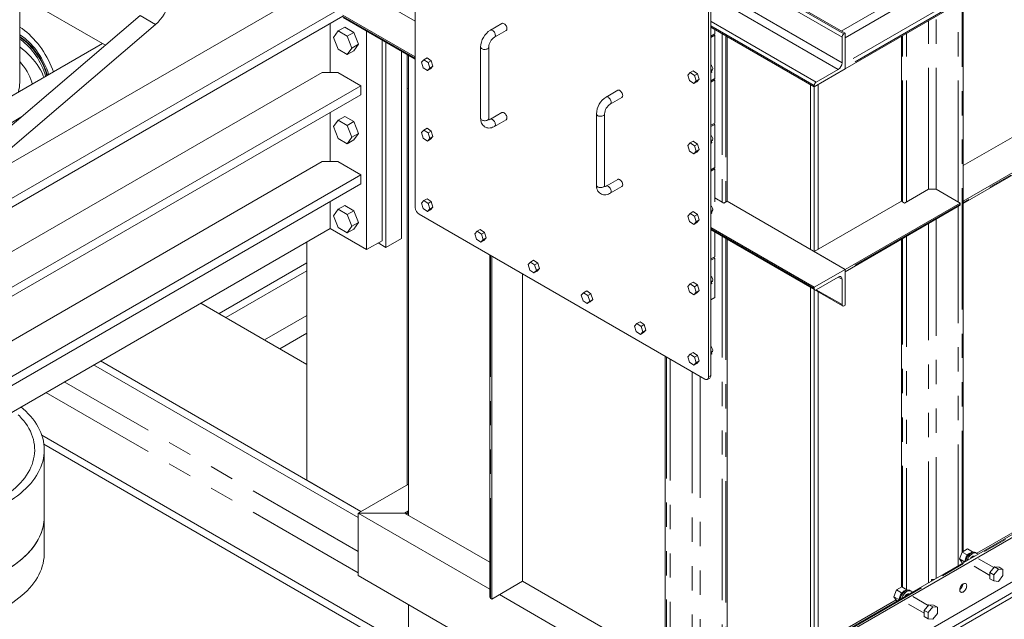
# Model space of a CAD drawing. Header units: millimetres. Extents: x 525 to 29324, y 175 to 20618.
# Tile 93 of 256: x 7189 to 8994, y 10973 to 12072. Entities that reach past the tile are written whole.
import ezdxf

# ---------------------------------------------------------------- set-up
doc = ezdxf.new("R2010")
doc.units = ezdxf.units.MM
doc.linetypes.add('SLD-Centrada-doble', pattern=[12.7, 6.35, -1.27, 1.27, -1.27, 1.27, -1.27])
doc.linetypes.add('SLD-Continua', pattern=[0])

msp = doc.modelspace()

# ---------------------------------------------------------------- linework, layer by layer
at = {"color": 7, "linetype": 'SLD-Continua', "lineweight": 18, "ltscale": 35}
for p, q in [((7189.4, 11956.6), (7189.4, 13686.4)), ((7914.3, 11727.4), (7914.3, 12413.3)), ((8918.4, 11097.5), (8918.4, 12214.9)), ((8702.1, 12046.7), (8485.7, 12171.6)), ((7026.2, 11724), (7743.9, 12138.3)), ((7814.6, 12113.8), (7068.6, 11683.1)), ((7340.9, 12028.1), (7189.4, 12115.5)), ((7914.3, 12068.7), (7838, 12112.8)), ((8456, 11426.9), (8456, 12113.7)), ((8451.7, 12103.1), (8451.7, 11417.2)), ((8456, 12105.5), (8456, 11419.6)), ((8912.8, 12103.1), (8702.1, 11981.4)), ((7410.1, 12079.1), (6983.8, 11715.8)), ((7781.4, 12078.3), (7068.6, 11666.8)), ((7914.3, 12003.4), (7781.4, 12080.1)), ((7782.4, 12075.4), (7914.3, 11999.2)), ((7438.4, 12062.8), (7071.5, 11750.1)), ((7758.1, 11975), (7758.1, 12064.8)), ((7785.1, 12057.8), (7773, 12050.9)), ((7801.8, 12048.1), (7785.1, 12057.8)), ((8073.2, 12064.6), (8052, 12052.4)), ((8645.5, 11948.8), (8456, 12058.1)), ((8463.1, 12054.1), (8463.1, 12045.5)), ((7773, 12050.9), (7764.7, 12039)), ((7764.7, 12039), (7773, 12017.4)), ((7789.8, 12041.2), (7773, 12050.9)), ((7801.8, 12048.1), (7789.8, 12041.2)), ((7798.1, 12019.6), (7789.8, 12041.2)), ((7810.2, 12026.6), (7801.8, 12048.1)), ((7825.2, 11650.4), (7825.2, 12050.7)), ((7833.4, 12046), (7914.3, 11999.2)), ((8059.5, 12039.4), (8080.7, 12051.6)), ((8456, 12041.4), (8463.1, 12045.5)), ((8463.1, 12043), (8456, 12039)), ((8463.1, 12043), (8460.9, 12044.3)), ((8463.1, 12043), (8463.1, 11963.8)), ((8485.7, 12041), (8485.7, 11738.9)), ((8696.4, 11992.8), (8696.4, 12039.4)), ((8699.9, 12045.5), (8702.1, 12046.7)), ((8702.1, 12046.7), (8702.1, 11981.4)), ((8805.3, 11738.9), (8805.3, 12041)), ((7340.9, 12028.1), (7015.6, 11840.3)), ((7340.9, 12028.1), (7346.4, 12024.9)), ((7773, 12017.4), (7789.8, 12007.7)), ((7789.8, 12007.7), (7798.1, 12019.6)), ((7810.2, 12026.6), (7798.1, 12019.6)), ((7801.8, 12014.7), (7810.2, 12026.6)), ((7853.5, 11666.7), (7853.5, 12034.3)), ((7860.6, 11654.5), (7860.6, 12030.3)), ((7860.6, 11654.5), (7860.6, 12030.3)), ((7860.6, 11654.5), (7860.6, 12030.3)), ((7860.6, 11654.5), (7860.6, 12030.3)), ((7860.6, 11654.5), (7860.6, 12030.3)), ((7860.6, 11654.5), (7860.6, 12030.3)), ((7860.6, 11654.5), (7860.6, 12030.3)), ((7860.6, 11654.5), (7860.6, 12030.3)), ((7860.6, 11654.5), (7860.6, 12030.3)), ((8034.1, 12021.4), (8034.1, 11890.7)), ((8049.1, 11890.7), (8049.1, 12021.4)), ((7801.8, 12014.7), (7789.8, 12007.7)), ((7888.9, 11670.8), (7888.9, 12013.9)), ((7888.9, 11670.8), (7888.9, 12013.9)), ((7888.9, 11670.8), (7888.9, 12013.9)), ((7888.9, 11670.8), (7888.9, 12013.9)), ((7888.9, 11670.8), (7888.9, 12013.9)), ((7888.9, 11670.8), (7888.9, 12013.9)), ((7888.9, 11670.8), (7888.9, 12013.9)), ((7888.9, 11670.8), (7888.9, 12013.9)), ((7888.9, 11670.8), (7888.9, 12013.9)), ((7899.5, 11219.5), (7899.5, 12007.8)), ((7899.5, 11219.5), (7899.5, 12007.8)), ((7899.5, 11219.5), (7899.5, 12007.8)), ((7899.5, 11219.5), (7899.5, 12007.8)), ((7899.5, 11219.5), (7899.5, 12007.8)), ((7899.5, 11219.5), (7899.5, 12007.8)), ((7899.5, 11219.5), (7899.5, 12007.8)), ((7899.5, 11219.5), (7899.5, 12007.8)), ((7899.5, 11219.5), (7899.5, 12007.8)), ((7899.5, 11946.4), (7899.5, 12007.8)), ((7899.5, 11946.4), (7899.5, 12007.8)), ((7899.5, 11946.4), (7899.5, 12007.8)), ((7899.5, 11946.4), (7899.5, 12007.8)), ((7899.5, 11946.4), (7899.5, 12007.8)), ((7899.5, 11946.4), (7899.5, 12007.8)), ((7899.5, 11946.4), (7899.5, 12007.8)), ((7899.5, 11946.4), (7899.5, 12007.8)), ((7901.6, 11163.6), (7901.6, 12006.6)), ((7935.9, 12001.6), (7930.2, 11998.3)), ((7943.6, 11996.3), (7935.9, 12001.6)), ((7930.2, 11998.3), (7925.7, 11993.6)), ((7925.7, 11993.6), (7929, 11983.6)), ((7929, 11983.6), (7936.7, 11978.3)), ((7937.9, 11993), (7930.2, 11998.3)), ((7936.7, 11978.3), (7941.2, 11983)), ((7942.3, 11981.5), (7936.7, 11978.3)), ((7943.6, 11996.3), (7937.9, 11993)), ((7941.2, 11983), (7937.9, 11993)), ((7946.8, 11986.3), (7941.2, 11983)), ((7942.3, 11981.5), (7946.8, 11986.3)), ((7946.8, 11986.3), (7943.6, 11996.3)), ((8456, 11982.6), (8458, 11975.6)), ((8702.1, 11981.4), (8645.5, 11948.8)), ((8702.1, 11981.4), (8702.1, 11983.9)), ((7079.3, 11591.3), (7743.9, 11975)), ((7743.9, 11975), (7772.2, 11975)), ((7772.2, 11975), (7814.6, 11950.5)), ((8418.1, 11974.7), (8413.6, 11969.9)), ((8413.6, 11969.9), (8416.9, 11959.9)), ((8423.8, 11977.9), (8418.1, 11974.7)), ((8425.8, 11969.4), (8418.1, 11974.7)), ((8431.5, 11972.6), (8423.8, 11977.9)), ((8431.5, 11972.6), (8425.8, 11969.4)), ((8429.1, 11959.4), (8425.8, 11969.4)), ((8434.7, 11962.6), (8431.5, 11972.6)), ((8458, 11975.6), (8456, 11974.5)), ((8458, 11975.6), (8456, 11973.9)), ((8456, 11959.8), (8463.1, 11963.8)), ((8457.2, 11978.4), (8458.3, 11979.1)), ((8649, 11957.3), (8689.3, 11980.6)), ((7814.6, 11950.5), (7079.3, 11526)), ((7814.6, 11934.2), (7814.6, 11950.5)), ((7899.5, 11946.4), (7901.6, 11945.2)), ((7899.5, 11946.4), (7901.6, 11945.2)), ((7899.5, 11946.4), (7901.6, 11945.2)), ((7899.5, 11946.4), (7901.6, 11945.2)), ((7899.5, 11946.4), (7901.6, 11945.2)), ((7899.5, 11946.4), (7901.6, 11945.2)), ((7899.5, 11946.4), (7901.6, 11945.2)), ((7899.5, 11946.4), (7901.6, 11945.2)), ((8416.9, 11959.9), (8424.6, 11954.7)), ((8424.6, 11954.7), (8429.1, 11959.4)), ((8430.2, 11957.9), (8424.6, 11954.7)), ((8434.7, 11962.6), (8429.1, 11959.4)), ((8430.2, 11957.9), (8434.7, 11962.6)), ((8463.1, 11961.4), (8456, 11957.3)), ((8463.1, 11961.4), (8460.9, 11962.6)), ((8463.1, 11961.4), (8463.1, 11882.2)), ((8638.4, 11952.8), (8638.4, 11650.7)), ((8645.5, 11948.8), (8645.5, 11951.2)), ((8645.5, 11646.6), (8645.5, 11948.8)), ((8645.5, 11948.8), (8645.5, 11646.6)), ((8652.6, 11650.7), (8652.6, 11952.8)), ((9180.1, 11955.2), (8918.4, 11804.2)), ((7814.6, 11934.2), (7079.3, 11509.6)), ((8285.4, 11942.2), (8264.1, 11929.9)), ((8271.6, 11916.9), (8292.9, 11929.2)), ((9236.6, 11922.6), (8918.4, 11738.9)), ((8918.4, 11734.7), (9235.6, 11917.8)), ((7191.6, 11892.9), (7066.9, 11820.9)), ((7758.1, 11811.7), (7758.1, 11901.5)), ((7785.1, 11894.5), (7773, 11887.5)), ((7801.8, 11884.8), (7785.1, 11894.5)), ((8073.2, 11901.3), (8052, 11889.1)), ((8246.3, 11898.9), (8246.3, 11768.3)), ((8261.3, 11768.3), (8261.3, 11898.9)), ((7773, 11887.5), (7764.7, 11875.6)), ((7764.7, 11875.6), (7773, 11854.1)), ((7789.8, 11877.9), (7773, 11887.5)), ((7801.8, 11884.8), (7789.8, 11877.9)), ((7798.1, 11856.3), (7789.8, 11877.9)), ((7810.2, 11863.3), (7801.8, 11884.8)), ((8059.5, 11876.1), (8080.7, 11888.3)), ((8456, 11878.1), (8463.1, 11882.2)), ((8463.1, 11879.7), (8456, 11875.7)), ((8463.1, 11879.7), (8460.9, 11881)), ((8463.1, 11879.7), (8463.1, 11800.5)), ((8918.4, 11734.7), (9184.7, 11888.4)), ((7789.8, 11844.4), (7798.1, 11856.3)), ((7810.2, 11863.3), (7798.1, 11856.3)), ((7801.8, 11851.3), (7810.2, 11863.3)), ((7930.2, 11869.3), (7925.7, 11864.6)), ((7925.7, 11864.6), (7929, 11854.6)), ((7929, 11854.6), (7936.7, 11849.3)), ((7935.9, 11872.6), (7930.2, 11869.3)), ((7937.9, 11864), (7930.2, 11869.3)), ((7943.6, 11867.3), (7935.9, 11872.6)), ((7943.6, 11867.3), (7937.9, 11864)), ((7941.2, 11854), (7937.9, 11864)), ((7946.8, 11857.3), (7941.2, 11854)), ((7942.3, 11852.5), (7946.8, 11857.3)), ((7946.8, 11857.3), (7943.6, 11867.3)), ((7773, 11854.1), (7789.8, 11844.4)), ((7801.8, 11851.3), (7789.8, 11844.4)), ((7936.7, 11849.3), (7941.2, 11854)), ((7942.3, 11852.5), (7936.7, 11849.3)), ((8418.1, 11845.7), (8413.6, 11840.9)), ((8413.6, 11840.9), (8416.9, 11830.9)), ((8423.8, 11848.9), (8418.1, 11845.7)), ((8425.8, 11840.4), (8418.1, 11845.7)), ((8431.5, 11843.6), (8423.8, 11848.9)), ((8431.5, 11843.6), (8425.8, 11840.4)), ((8429.1, 11830.4), (8425.8, 11840.4)), ((8434.7, 11833.6), (8431.5, 11843.6)), ((8456, 11853.6), (8458, 11846.6)), ((8458, 11846.6), (8456, 11845.4)), ((8458, 11846.6), (8456, 11844.9)), ((8457.2, 11849.4), (8458.3, 11850)), ((8416.9, 11830.9), (8424.6, 11825.6)), ((8424.6, 11825.6), (8429.1, 11830.4)), ((8430.2, 11828.9), (8424.6, 11825.6)), ((8434.7, 11833.6), (8429.1, 11830.4)), ((8430.2, 11828.9), (8434.7, 11833.6)), ((7079.3, 11428), (7743.9, 11811.7)), ((7743.9, 11811.7), (7772.2, 11811.7)), ((7772.2, 11811.7), (7814.6, 11787.2)), ((8456, 11796.5), (8463.1, 11800.5)), ((7814.6, 11787.2), (7079.3, 11362.7)), ((7814.6, 11770.9), (7814.6, 11787.2)), ((8463.1, 11798.1), (8456, 11794)), ((8463.1, 11798.1), (8460.9, 11799.3)), ((8463.1, 11798.1), (8463.1, 11738.1)), ((7814.6, 11770.9), (7079.3, 11346.3)), ((8285.4, 11778.8), (8264.1, 11766.6)), ((8271.6, 11753.6), (8292.9, 11765.9)), ((8811, 11735.6), (8854.8, 11760.9)), ((8868.9, 11760.9), (8854.8, 11760.9)), ((8868.9, 11760.9), (8912.8, 11735.6)), ((7758.1, 11689.2), (7758.1, 11738.2)), ((7785.1, 11731.2), (7773, 11724.2)), ((7801.8, 11721.5), (7785.1, 11731.2)), ((7930.2, 11740.3), (7925.7, 11735.6)), ((7925.7, 11735.6), (7929, 11725.5)), ((7935.9, 11743.5), (7930.2, 11740.3)), ((7937.9, 11735), (7930.2, 11740.3)), ((7943.6, 11738.3), (7935.9, 11743.5)), ((7943.6, 11738.3), (7937.9, 11735)), ((7941.2, 11725), (7937.9, 11735)), ((7946.8, 11728.2), (7941.2, 11725)), ((7942.3, 11723.5), (7946.8, 11728.2)), ((7946.8, 11728.2), (7943.6, 11738.3)), ((8463.1, 11745.4), (8480, 11735.6)), ((8480, 11735.6), (8485.7, 11738.9)), ((8702.1, 11614), (8485.7, 11738.9)), ((8805.3, 11738.9), (8645.5, 11646.6)), ((8912.8, 11735.6), (8702.1, 11614)), ((8702.1, 11609.8), (8911.7, 11730.9)), ((8805.3, 11738.9), (8811, 11735.6)), ((8912.8, 11733.2), (8912.8, 11735.6)), ((8918.4, 11736.4), (8918.4, 11738.9)), ((7773, 11724.2), (7764.7, 11712.3)), ((7764.7, 11712.3), (7773, 11690.8)), ((7789.8, 11714.6), (7773, 11724.2)), ((7801.8, 11721.5), (7789.8, 11714.6)), ((7798.1, 11693), (7789.8, 11714.6)), ((7810.2, 11699.9), (7801.8, 11721.5)), ((8444.7, 11413.1), (7921.4, 11715.2)), ((7929, 11725.5), (7936.7, 11720.3)), ((7936.7, 11720.3), (7941.2, 11725)), ((7942.3, 11723.5), (7936.7, 11720.3)), ((8418.1, 11716.6), (8413.6, 11711.9)), ((8413.6, 11711.9), (8416.9, 11701.9)), ((8423.8, 11719.9), (8418.1, 11716.6)), ((8425.8, 11711.4), (8418.1, 11716.6)), ((8431.5, 11714.6), (8423.8, 11719.9)), ((8431.5, 11714.6), (8425.8, 11711.4)), ((8429.1, 11701.3), (8425.8, 11711.4)), ((8434.7, 11704.6), (8431.5, 11714.6)), ((8456, 11724.5), (8458, 11717.6)), ((8458, 11717.6), (8456, 11716.4)), ((8458, 11717.6), (8456, 11715.9)), ((8457.2, 11720.4), (8458.3, 11721)), ((7789.8, 11681.1), (7798.1, 11693)), ((7810.2, 11699.9), (7798.1, 11693)), ((7801.8, 11688), (7810.2, 11699.9)), ((8416.9, 11701.9), (8424.6, 11696.6)), ((8424.6, 11696.6), (8429.1, 11701.3)), ((8430.2, 11699.9), (8424.6, 11696.6)), ((8434.7, 11704.6), (8429.1, 11701.3)), ((8430.2, 11699.9), (8434.7, 11704.6)), ((7082.5, 11299.2), (7758.1, 11689.2)), ((7758.1, 11689.2), (7825.2, 11650.4)), ((7773, 11690.8), (7789.8, 11681.1)), ((7801.8, 11688), (7789.8, 11681.1)), ((8027.8, 11683.9), (8023.3, 11679.2)), ((8023.3, 11679.2), (8026.5, 11669.2)), ((8033.4, 11687.2), (8027.8, 11683.9)), ((8035.5, 11678.7), (8027.8, 11683.9)), ((8041.2, 11681.9), (8033.4, 11687.2)), ((8041.2, 11681.9), (8035.5, 11678.7)), ((8038.7, 11668.6), (8035.5, 11678.7)), ((8044.4, 11671.9), (8041.2, 11681.9)), ((8645.5, 11581.3), (8456, 11690.7)), ((8456, 11686.5), (8646.5, 11576.6)), ((8463.1, 11682.5), (8463.1, 11637.2)), ((7715.6, 11227.8), (7715.6, 11664.7)), ((7715.6, 11227.8), (7715.6, 11664.7)), ((7715.6, 11227.8), (7715.6, 11664.7)), ((7715.6, 11227.8), (7715.6, 11664.7)), ((7715.6, 11227.8), (7715.6, 11664.7)), ((7715.6, 11227.8), (7715.6, 11664.7)), ((7715.6, 11227.8), (7715.6, 11664.7)), ((7715.6, 11227.8), (7715.6, 11664.7)), ((7715.6, 11227.8), (7715.6, 11664.7)), ((7825.2, 11650.4), (7853.5, 11666.7)), ((7846.5, 11662.7), (7860.6, 11654.5)), ((7846.5, 11662.7), (7860.6, 11654.5)), ((7846.5, 11662.7), (7860.6, 11654.5)), ((7846.5, 11662.7), (7860.6, 11654.5)), ((7846.5, 11662.7), (7860.6, 11654.5)), ((7846.5, 11662.7), (7860.6, 11654.5)), ((7846.5, 11662.7), (7860.6, 11654.5)), ((7846.5, 11662.7), (7860.6, 11654.5)), ((7846.5, 11662.7), (7860.6, 11654.5)), ((7860.6, 11654.5), (7888.9, 11670.8)), ((7860.6, 11654.5), (7888.9, 11670.8)), ((7860.6, 11654.5), (7888.9, 11670.8)), ((7860.6, 11654.5), (7888.9, 11670.8)), ((7860.6, 11654.5), (7888.9, 11670.8)), ((7860.6, 11654.5), (7888.9, 11670.8)), ((7860.6, 11654.5), (7888.9, 11670.8)), ((7860.6, 11654.5), (7888.9, 11670.8)), ((7860.6, 11654.5), (7888.9, 11670.8)), ((8026.5, 11669.2), (8034.3, 11663.9)), ((8034.3, 11663.9), (8038.7, 11668.6)), ((8039.9, 11667.2), (8034.3, 11663.9)), ((8044.4, 11671.9), (8038.7, 11668.6)), ((8039.9, 11667.2), (8044.4, 11671.9)), ((8481.1, 11672.1), (8697.4, 11547.2)), ((8485.7, 11669.4), (8485.7, 10826.4)), ((8702.1, 11609.8), (8809.9, 11672.1)), ((8805.3, 11032.2), (8805.3, 11669.4)), ((8810.1, 11672.2), (8809.9, 11672.1)), ((8050.8, 11640.5), (8050.8, 11013.3)), ((8054.4, 11638.4), (8054.4, 11010.1)), ((8702.1, 11614), (8645.5, 11646.6)), ((7715.6, 11625.8), (7554.8, 11533)), ((7715.6, 11625.8), (7554.8, 11533)), ((7715.6, 11625.8), (7554.8, 11533)), ((7715.6, 11625.8), (7554.8, 11533)), ((7715.6, 11625.8), (7554.8, 11533)), ((7715.6, 11625.8), (7554.8, 11533)), ((7715.6, 11625.8), (7554.8, 11533)), ((8125.4, 11627.6), (8120.9, 11622.9)), ((8120.9, 11622.9), (8124.1, 11612.9)), ((8131, 11630.9), (8125.4, 11627.6)), ((8133.1, 11622.3), (8125.4, 11627.6)), ((8138.7, 11625.6), (8131, 11630.9)), ((8138.7, 11625.6), (8133.1, 11622.3)), ((8136.3, 11612.3), (8133.1, 11622.3)), ((8142, 11615.6), (8138.7, 11625.6)), ((8456, 11633.2), (8463.1, 11637.2)), ((8463.1, 11634.8), (8456, 11630.7)), ((8463.1, 11634.8), (8460.9, 11636)), ((8463.1, 11634.8), (8463.1, 11562.5)), ((7715.6, 11611.5), (7567.2, 11525.8)), ((7715.6, 11611.5), (7567.2, 11525.8)), ((7715.6, 11611.5), (7567.2, 11525.8)), ((7715.6, 11611.5), (7567.2, 11525.8)), ((7715.6, 11611.5), (7567.2, 11525.8)), ((7715.6, 11611.5), (7567.2, 11525.8)), ((7715.6, 11611.5), (7567.2, 11525.8)), ((8110.9, 11605.8), (8110.9, 11042.7)), ((8124.1, 11612.9), (8131.8, 11607.6)), ((8131.8, 11607.6), (8136.3, 11612.3)), ((8137.5, 11610.9), (8131.8, 11607.6)), ((8142, 11615.6), (8136.3, 11612.3)), ((8137.5, 11610.9), (8142, 11615.6)), ((8702.1, 11614), (8645.5, 11581.3)), ((8702.1, 11548.6), (8702.1, 11614)), ((8702.1, 11614), (8702.1, 11611.5)), ((8418.1, 11587.6), (8413.6, 11582.9)), ((8423.8, 11590.9), (8418.1, 11587.6)), ((8425.8, 11582.3), (8418.1, 11587.6)), ((8431.5, 11585.6), (8423.8, 11590.9)), ((8431.5, 11585.6), (8425.8, 11582.3)), ((8434.7, 11575.6), (8431.5, 11585.6)), ((8456, 11595.5), (8458, 11588.5)), ((8458, 11588.5), (8456, 11587.4)), ((8458, 11588.5), (8456, 11586.9)), ((8457.2, 11591.4), (8458.3, 11592)), ((8649, 11576.8), (8689.3, 11600.1)), ((8696.4, 11596), (8696.4, 11549.5)), ((8222.9, 11571.3), (8218.5, 11566.6)), ((8218.5, 11566.6), (8221.7, 11556.5)), ((8228.6, 11574.5), (8222.9, 11571.3)), ((8230.7, 11566), (8222.9, 11571.3)), ((8236.3, 11569.3), (8228.6, 11574.5)), ((8236.3, 11569.3), (8230.7, 11566)), ((8233.9, 11556), (8230.7, 11566)), ((8239.6, 11559.2), (8236.3, 11569.3)), ((8413.6, 11582.9), (8416.9, 11572.9)), ((8416.9, 11572.9), (8424.6, 11567.6)), ((8424.6, 11567.6), (8429.1, 11572.3)), ((8430.2, 11570.9), (8424.6, 11567.6)), ((8429.1, 11572.3), (8425.8, 11582.3)), ((8434.7, 11575.6), (8429.1, 11572.3)), ((8430.2, 11570.9), (8434.7, 11575.6)), ((8638.4, 11581.2), (8638.4, 10917.9)), ((8645.5, 11581.3), (8645.5, 11578.9)), ((8645.5, 10930.1), (8645.5, 11577.2)), ((8645.5, 11577.2), (8645.5, 10921.9)), ((8652.6, 10926), (8652.6, 11573.1)), ((7715.6, 11440.1), (7521.1, 11552.4)), ((7715.6, 11440.1), (7521.1, 11552.4)), ((7715.6, 11440.1), (7521.1, 11552.4)), ((7715.6, 11440.1), (7521.1, 11552.4)), ((7715.6, 11440.1), (7521.1, 11552.4)), ((7715.6, 11440.1), (7521.1, 11552.4)), ((7715.6, 11440.1), (7521.1, 11552.4)), ((8221.7, 11556.5), (8229.4, 11551.3)), ((8229.4, 11551.3), (8233.9, 11556)), ((8235.1, 11554.5), (8229.4, 11551.3)), ((8239.6, 11559.2), (8233.9, 11556)), ((8235.1, 11554.5), (8239.6, 11559.2)), ((8463.1, 11562.5), (8456, 11558.4)), ((8699.9, 11547.4), (8702.1, 11548.6)), ((7637.9, 11485), (7715.6, 11529.9)), ((7637.9, 11485), (7715.6, 11529.9)), ((7637.9, 11485), (7715.6, 11529.9)), ((7637.9, 11485), (7715.6, 11529.9)), ((7637.9, 11485), (7715.6, 11529.9)), ((7637.9, 11485), (7715.6, 11529.9)), ((7637.9, 11485), (7715.6, 11529.9)), ((8320.5, 11514.9), (8316, 11510.2)), ((8326.2, 11518.2), (8320.5, 11514.9)), ((8328.2, 11509.7), (8320.5, 11514.9)), ((8333.9, 11512.9), (8326.2, 11518.2)), ((8333.9, 11512.9), (8328.2, 11509.7)), ((8337.1, 11502.9), (8333.9, 11512.9)), ((7666.2, 11468.7), (7715.6, 11497.2)), ((7666.2, 11468.7), (7715.6, 11497.2)), ((7666.2, 11468.7), (7715.6, 11497.2)), ((7666.2, 11468.7), (7715.6, 11497.2)), ((7666.2, 11468.7), (7715.6, 11497.2)), ((7666.2, 11468.7), (7715.6, 11497.2)), ((7666.2, 11468.7), (7715.6, 11497.2)), ((8316, 11510.2), (8319.3, 11500.2)), ((8319.3, 11500.2), (8327, 11494.9)), ((8327, 11494.9), (8331.5, 11499.6)), ((8332.7, 11498.2), (8327, 11494.9)), ((8331.5, 11499.6), (8328.2, 11509.7)), ((8337.1, 11502.9), (8331.5, 11499.6)), ((8332.7, 11498.2), (8337.1, 11502.9)), ((8418.1, 11458.6), (8413.6, 11453.9)), ((8423.8, 11461.9), (8418.1, 11458.6)), ((8425.8, 11453.3), (8418.1, 11458.6)), ((8431.5, 11456.6), (8423.8, 11461.9)), ((8456, 11466.5), (8458, 11459.5)), ((8458, 11459.5), (8456, 11458.4)), ((8458, 11459.5), (8456, 11457.9)), ((8457.2, 11462.4), (8458.3, 11463)), ((7814.8, 11170.6), (7337.3, 11446.3)), ((7814.8, 11170.6), (7337.3, 11446.3)), ((7814.8, 11170.6), (7337.3, 11446.3)), ((7814.8, 11170.6), (7337.3, 11446.3)), ((7814.8, 11170.6), (7337.3, 11446.3)), ((7814.8, 11170.6), (7337.3, 11446.3)), ((7814.8, 11170.6), (7337.3, 11446.3)), ((8372.5, 11454.7), (8372.5, 10826.4)), ((8413.6, 11453.9), (8416.9, 11443.9)), ((8416.9, 11443.9), (8424.6, 11438.6)), ((8424.6, 11438.6), (8429.1, 11443.3)), ((8430.2, 11441.9), (8424.6, 11438.6)), ((8431.5, 11456.6), (8425.8, 11453.3)), ((8429.1, 11443.3), (8425.8, 11453.3)), ((8434.7, 11446.6), (8429.1, 11443.3)), ((8430.2, 11441.9), (8434.7, 11446.6)), ((8434.7, 11446.6), (8431.5, 11456.6)), ((7809.7, 11159.3), (7324.9, 11439.1)), ((7809.7, 11159.3), (7324.9, 11439.1)), ((7809.7, 11159.3), (7324.9, 11439.1)), ((7809.7, 11159.3), (7324.9, 11439.1)), ((7809.7, 11159.3), (7324.9, 11439.1)), ((7809.7, 11159.3), (7324.9, 11439.1)), ((7809.7, 11159.3), (7324.9, 11439.1)), ((9539.1, 11435), (8646.7, 10919.8)), ((8652.6, 10917.9), (9544.9, 11433)), ((8449.7, 11412.6), (8453.9, 11415)), ((8652.6, 10836.2), (9544.9, 11351.4)), ((7901.6, 10922.5), (7229.8, 11310.3)), ((7901.6, 10922.5), (7229.8, 11310.3)), ((7901.6, 10922.5), (7229.8, 11310.3)), ((7901.6, 10922.5), (7229.8, 11310.3)), ((7901.6, 10922.5), (7229.8, 11310.3)), ((7901.6, 10922.5), (7229.8, 11310.3)), ((7901.6, 10922.5), (7229.8, 11310.3)), ((8723.3, 10857.4), (9508.2, 11310.6)), ((8723.3, 10849.3), (9508.2, 11302.4)), ((7901.6, 10908.2), (7233.7, 11293.7)), ((7901.6, 10908.2), (7233.7, 11293.7)), ((7901.6, 10908.2), (7233.7, 11293.7)), ((7901.6, 10908.2), (7233.7, 11293.7)), ((7901.6, 10908.2), (7233.7, 11293.7)), ((7901.6, 10908.2), (7233.7, 11293.7)), ((7901.6, 10908.2), (7233.7, 11293.7)), ((7234.4, 11160.9), (7234.4, 11283.4)), ((7814.8, 11170.6), (7715.6, 11227.8)), ((7814.8, 11170.6), (7715.6, 11227.8)), ((7814.8, 11170.6), (7715.6, 11227.8)), ((7814.8, 11170.6), (7715.6, 11227.8)), ((7814.8, 11170.6), (7715.6, 11227.8)), ((7814.8, 11170.6), (7715.6, 11227.8)), ((7814.8, 11170.6), (7715.6, 11227.8)), ((7814.8, 11170.6), (7715.6, 11227.8)), ((7814.8, 11170.6), (7715.6, 11227.8)), ((7809.7, 11167.6), (7901.6, 11220.7)), ((7894.5, 11167.6), (7901.6, 11171.7)), ((7234.4, 11093.9), (7234.4, 11160.9)), ((7894.5, 11167.6), (7809.7, 11167.6)), ((7809.7, 11167.6), (7809.7, 11053.3)), ((8050.8, 11028.5), (7809.7, 11167.6)), ((7809.7, 11053.3), (7809.7, 11167.6)), ((7809.7, 11167.6), (7894.5, 11167.6)), ((8050.8, 11077.5), (7894.5, 11167.6)), ((7898.1, 11165.6), (7901.6, 11167.6)), ((9035.8, 11147.2), (8943.3, 11093.9)), ((8926.2, 11101.9), (8916.4, 11096.3)), ((8935.4, 11096.6), (8926.2, 11101.9)), ((8916.4, 11096.3), (8911.5, 11083.7)), ((8920.7, 11078.4), (8911.5, 11083.7)), ((8911.5, 11083.7), (8916.4, 11076.7)), ((8925.6, 11091), (8916.4, 11096.3)), ((8921.9, 11081.5), (8920.7, 11078.4)), ((8925.6, 11091), (8924.3, 11087.9)), ((8928, 11092.4), (8925.6, 11091)), ((8935.4, 11096.6), (8932.9, 11095.2)), ((8936, 11095.8), (8935.4, 11096.6)), ((8936.4, 11088.6), (8936.5, 11087.7)), ((8936.5, 11087.7), (8937, 11087.4)), ((8936.9, 11087.5), (8936.5, 11087.2)), ((8936.5, 11087.2), (8936.6, 11087.1)), ((8936.5, 11087.2), (8936.5, 11087.1)), ((8938.5, 11088.9), (8938.8, 11088.4)), ((8942.9, 11094.1), (8940.8, 11095.4)), ((8974.6, 11067.8), (8946.5, 11084)), ((8917.4, 11076.1), (8916.4, 11076.7)), ((8920.7, 11078.4), (8920.9, 11078.1)), ((8938.5, 11070.1), (8967.2, 11053.5)), ((8975.7, 11069.2), (8967.2, 11058.6)), ((8982.8, 11065.1), (8974.3, 11054.6)), ((8975.7, 11069.2), (8982.8, 11065.1)), ((8984.2, 11068.4), (8975.7, 11069.2)), ((8991.3, 11064.4), (8982.8, 11065.1)), ((8984.2, 11068.4), (8991.3, 11064.4)), ((8991.3, 11053), (8991.3, 11064.4)), ((8603.1, 10595.3), (7809.7, 11053.3)), ((8054.4, 11010.1), (8110.9, 11042.7)), ((8372.5, 10891.7), (8110.9, 11042.7)), ((8860.5, 11046), (8860.5, 11043.2)), ((8967.2, 11058.6), (8974.3, 11054.6)), ((8967.2, 11058.6), (8967.2, 11047.3)), ((8967.2, 11047.3), (8974.3, 11043.2)), ((8974.3, 11054.6), (8974.3, 11043.2)), ((8974.3, 11043.2), (8982.8, 11042.5)), ((8982.8, 11042.5), (8991.3, 11053)), ((8796.2, 11026.9), (8791.3, 11014.3)), ((8806, 11032.5), (8796.2, 11026.9)), ((8805.3, 11021.6), (8796.2, 11026.9)), ((8815.1, 11027.2), (8806, 11032.5)), ((8815.1, 11027.2), (8812.7, 11025.8)), ((8815.8, 11026.4), (8815.1, 11027.2)), ((8822.7, 11024.7), (8820.6, 11026)), ((8052.2, 11011.3), (8054.4, 11010.1)), ((8372.5, 10842.7), (8068.5, 11018.2)), ((8795.3, 11008.4), (8687, 10945.9)), ((8800.5, 11009), (8791.3, 11014.3)), ((8791.3, 11014.3), (8796.2, 11007.3)), ((8797.2, 11006.7), (8796.2, 11007.3)), ((8801.7, 11012.1), (8800.5, 11009)), ((8800.5, 11009), (8800.7, 11008.7)), ((8805.3, 11021.6), (8804.1, 11018.5)), ((8807.8, 11023), (8805.3, 11021.6)), ((8816.2, 11019.2), (8816.3, 11018.3)), ((8816.3, 11017.8), (8816.2, 11017.7)), ((8816.3, 11018.3), (8816.8, 11018)), ((8816.7, 11018.1), (8816.3, 11017.8)), ((8816.3, 11017.8), (8816.4, 11017.7)), ((8818.3, 11019.5), (8818.6, 11019)), ((8854.4, 10998.4), (8826.3, 11014.6)), ((7901.6, 10739), (7901.6, 11000.3)), ((8818.3, 11000.7), (8847, 10984.2)), ((8855.5, 10999.8), (8847, 10989.2)), ((8847, 10989.2), (8854.1, 10985.2)), ((8847, 10989.2), (8847, 10977.9)), ((8862.6, 10995.7), (8854.1, 10985.2)), ((8855.5, 10999.8), (8862.6, 10995.7)), ((8864, 10999), (8855.5, 10999.8)), ((8871.1, 10995), (8862.6, 10995.7)), ((8864, 10999), (8871.1, 10995)), ((8871.1, 10983.6), (8871.1, 10995)), ((8847, 10977.9), (8854.1, 10973.9)), ((8854.1, 10985.2), (8854.1, 10973.9)), ((8854.1, 10973.9), (8862.6, 10973.1)), ((8862.6, 10973.1), (8871.1, 10983.6))]:
    msp.add_line(p, q, dxfattribs=at)
at = {"color": 8, "linetype": 'SLD-Centrada-doble', "lineweight": 18, "ltscale": 35}
for p, q in [((8916.3, 11096.2), (8916.3, 12213.3)), ((8696.4, 12039.4), (8480, 12164.3)), ((8699.9, 12045.5), (8483.6, 12170.4)), ((8868.9, 12134.9), (8702.1, 12038.6)), ((8689.3, 11980.6), (8462.4, 12111.6)), ((8696.4, 11992.8), (8480, 12117.7)), ((8811, 12117.7), (8695, 12050.8)), ((8909.2, 12111.6), (8702.1, 11992)), ((8912.8, 12105.5), (8702.1, 11983.9)), ((8909.2, 11737.6), (8909.2, 12101)), ((7410.1, 12079.1), (7438.4, 12062.8)), ((7914.3, 12000.9), (7781.4, 12077.7)), ((8868.9, 11760.9), (8868.9, 12077.7)), ((8649, 11957.3), (8456, 12068.7)), ((8645.5, 11951.2), (8456, 12060.6)), ((8854.8, 11760.9), (8854.8, 12069.6)), ((8476.5, 12046.3), (8476.5, 11737.6)), ((8483.6, 12042.2), (8483.6, 11737.6)), ((8807.4, 11737.6), (8807.4, 12042.2)), ((8814.5, 11737.6), (8814.5, 12046.3)), ((9236.6, 11920.1), (8918.4, 11736.4)), ((8912.8, 11733.2), (8702.1, 11611.5)), ((8909.2, 11071.3), (8909.2, 11729.4)), ((8854.8, 11039.9), (8854.8, 11698)), ((8868.9, 11048.1), (8868.9, 11706.2)), ((8645.5, 11578.9), (8456, 11688.2)), ((8476.5, 11674.7), (8476.5, 10825.2)), ((8814.5, 11027.6), (8814.5, 11674.7)), ((8483.6, 11670.6), (8483.6, 10825.2)), ((8807.4, 11031.7), (8807.4, 11670.6)), ((8052.2, 11639.6), (8052.2, 11011.3)), ((8696.4, 11596), (8689.3, 11600.1)), ((8696.4, 11549.5), (8649, 11576.8)), ((8374.7, 11453.5), (8374.7, 10825.2)), ((8381.7, 11449.4), (8381.7, 10825.2)), ((8422, 11426.1), (8422, 10848.4)), ((8649.7, 10919.5), (9542.1, 11434.7)), ((7809.7, 11097.2), (7271.1, 11408.1)), ((7809.7, 11097.2), (7271.1, 11408.1)), ((7809.7, 11097.2), (7271.1, 11408.1)), ((7809.7, 11097.2), (7271.1, 11408.1)), ((7809.7, 11097.2), (7271.1, 11408.1)), ((7809.7, 11097.2), (7271.1, 11408.1)), ((7809.7, 11097.2), (7271.1, 11408.1)), ((8436.2, 11418), (8436.2, 10848.4)), ((8451.7, 11417.2), (8456, 11419.6)), ((7809.7, 11058), (7237.2, 11388.5)), ((7809.7, 11058), (7237.2, 11388.5)), ((7809.7, 11058), (7237.2, 11388.5)), ((7809.7, 11058), (7237.2, 11388.5)), ((7809.7, 11058), (7237.2, 11388.5)), ((7809.7, 11058), (7237.2, 11388.5)), ((7809.7, 11058), (7237.2, 11388.5)), ((7896.7, 11166.4), (7901.6, 11169.3)), ((8916.3, 11075.4), (8916.3, 11076.8)), ((8916.3, 11032.8), (8916.3, 11036.2))]:
    msp.add_line(p, q, dxfattribs=at)
at = {"color": 7, "linetype": 'SLD-Continua', "lineweight": 18, "ltscale": 35, "flags": 128}
for points in [[(7189.4, 12058.2), (7189.6, 12058.1), (7193.9, 12055.2), (7198.2, 12052), (7202.4, 12048.5), (7206.6, 12044.8), (7210.7, 12040.9), (7214.7, 12036.7), (7218.6, 12032.4), (7222.4, 12027.8), (7226.1, 12023), (7229.7, 12018.1), (7233, 12013.1), (7236.3, 12007.9), (7239.3, 12002.6), (7242.2, 11997.2), (7244.9, 11991.8), (7247.3, 11986.3), (7249.6, 11980.7), (7251.3, 11976.3)], [(8082.3, 12055.1), (8082.2, 12056.4), (8081.8, 12057.9), (8081.2, 12059.4), (8080.4, 12060.8), (8079.5, 12062.1), (8078.4, 12063.2), (8077.3, 12064.1), (8076.1, 12064.7), (8075, 12064.9), (8074, 12064.9), (8073.2, 12064.6)], [(7242.5, 11971.2), (7242.4, 11971.4), (7240.8, 11976.5), (7238.9, 11981.5), (7236.8, 11986.5), (7234.5, 11991.5), (7232, 11996.3), (7229.3, 12001.2), (7226.4, 12005.9), (7223.4, 12010.4), (7220.2, 12014.9), (7216.9, 12019.2), (7213.4, 12023.2), (7209.9, 12027.1), (7206.2, 12030.8), (7202.5, 12034.3), (7198.7, 12037.5), (7194.9, 12040.4), (7191, 12043.1), (7189.4, 12044.1)], [(7189.4, 12040.4), (7192.6, 12038.3), (7196.1, 12035.8), (7199.6, 12033), (7203, 12030), (7206.4, 12026.8), (7209.7, 12023.4), (7212.9, 12019.8), (7216, 12016), (7219, 12012.1), (7221.9, 12008), (7224.7, 12003.9), (7227.3, 11999.6), (7229.7, 11995.2), (7232, 11990.7), (7234.1, 11986.2), (7236, 11981.6), (7237.7, 11977), (7239.3, 11972.4), (7240, 11969.8)], [(7189.4, 12039.5), (7192.4, 12037.5), (7196.1, 12034.8), (7199.8, 12031.8), (7203.5, 12028.5), (7207.1, 12025), (7210.5, 12021.3), (7213.9, 12017.4), (7217.2, 12013.3), (7220.3, 12009), (7223.3, 12004.6), (7226.1, 12000), (7228.7, 11995.4), (7231.1, 11990.6), (7233.4, 11985.8), (7235.4, 11981), (7237.2, 11976.1), (7238.8, 11971.2), (7239.3, 11969.4)], [(7189.4, 12036.1), (7191.8, 12034.5), (7195.5, 12031.7), (7199.1, 12028.6), (7202.7, 12025.4), (7206.2, 12021.9), (7209.6, 12018.1), (7212.9, 12014.2), (7216.1, 12010.1), (7219.1, 12005.8), (7221.9, 12001.4), (7224.6, 11996.9), (7227.2, 11992.3), (7229.5, 11987.6), (7231.6, 11982.8), (7233.5, 11978), (7235.2, 11973.2), (7236.7, 11968.4), (7236.8, 11968)], [(7833.4, 12046), (7833.4, 12046), (7833.2, 12046.1)], [(7233.8, 11966.3), (7232.7, 11969), (7230.4, 11974.2), (7227.7, 11979.4), (7224.7, 11984.5), (7221.3, 11989.5), (7217.7, 11994.4), (7213.7, 11999.3), (7209.4, 12004.1), (7204.7, 12008.7), (7199.8, 12013.3), (7194.6, 12017.7), (7189.4, 12021.8)], [(7189.4, 11995), (7193, 11990.9), (7196.6, 11986.3), (7199.9, 11981.6), (7202.9, 11976.8), (7205.5, 11971.9), (7207.8, 11967), (7209.8, 11962.1), (7211.4, 11957.1), (7212.3, 11953.8)], [(8459.1, 11984.1), (8459.5, 11982.7), (8459.5, 11981.5), (8459.3, 11980.4), (8458.8, 11979.5), (8458.3, 11979.1)], [(8294.4, 11932.6), (8294.3, 11934), (8293.9, 11935.5), (8293.3, 11936.9), (8292.5, 11938.3), (8291.6, 11939.6), (8290.5, 11940.7), (8289.4, 11941.6), (8288.3, 11942.2), (8287.1, 11942.5), (8286.1, 11942.4), (8285.4, 11942.2)], [(8034.1, 11890.7), (8034.2, 11889.2), (8034.5, 11886.6), (8035.1, 11884.1), (8035.9, 11882), (8036.9, 11880.1), (8038.1, 11878.4), (8039.7, 11876.8), (8041.4, 11875.5), (8043.3, 11874.4), (8045.2, 11873.7), (8047.3, 11873.3), (8049.4, 11873.1), (8051.6, 11873.3), (8053.8, 11873.7), (8056.1, 11874.4), (8058.3, 11875.4), (8059.5, 11876.1)], [(8049.7, 11888), (8049.7, 11888), (8049.6, 11888.1), (8049.4, 11888.5), (8049.3, 11889.2), (8049.1, 11890.1), (8049.1, 11890.7)], [(8073.2, 11901.3), (8074, 11901.6), (8075, 11901.6), (8076.1, 11901.3), (8077.3, 11900.8), (8078.4, 11899.9), (8079.5, 11898.8), (8080.4, 11897.5), (8081.2, 11896.1), (8081.8, 11894.6), (8082.2, 11893.1), (8082.3, 11891.7)], [(8459.1, 11855.1), (8459.5, 11853.7), (8459.5, 11852.4), (8459.3, 11851.4), (8458.8, 11850.5), (8458.3, 11850)], [(8246.3, 11768.3), (8246.3, 11766.8), (8246.6, 11764.1), (8247.2, 11761.6), (8248, 11759.5), (8249, 11757.6), (8250.2, 11755.9), (8251.8, 11754.3), (8253.5, 11753), (8255.4, 11752), (8257.4, 11751.3), (8259.4, 11750.8), (8261.5, 11750.7), (8263.7, 11750.8), (8265.9, 11751.2), (8268.2, 11752), (8270.5, 11753), (8271.6, 11753.6)], [(8261.8, 11765.5), (8261.8, 11765.5), (8261.7, 11765.6), (8261.6, 11766), (8261.4, 11766.7), (8261.3, 11767.6), (8261.3, 11768.3)], [(8285.4, 11778.8), (8286.1, 11779.1), (8287.1, 11779.2), (8288.3, 11778.9), (8289.4, 11778.3), (8290.5, 11777.4), (8291.6, 11776.3), (8292.5, 11775), (8293.3, 11773.6), (8293.9, 11772.1), (8294.3, 11770.7), (8294.4, 11769.3)], [(8459.1, 11726), (8459.5, 11724.7), (8459.5, 11723.4), (8459.3, 11722.3), (8458.8, 11721.5), (8458.3, 11721)], [(8481.1, 11672.1), (8481.1, 11672.1), (8480.9, 11672.2)], [(8459.1, 11597), (8459.5, 11595.7), (8459.5, 11594.4), (8459.3, 11593.3), (8458.8, 11592.5), (8458.3, 11592)], [(8689.3, 11600.1), (8690.7, 11600.7), (8692, 11601), (8693.3, 11601), (8694.3, 11600.6), (8695.2, 11599.8), (8695.9, 11598.8), (8696.3, 11597.5), (8696.4, 11596)], [(8459.1, 11468), (8459.5, 11466.7), (8459.5, 11465.4), (8459.3, 11464.3), (8458.8, 11463.5), (8458.3, 11463)], [(8444.7, 11413.1), (8446.1, 11412.4), (8447.4, 11412.1), (8448.6, 11412.2), (8449.7, 11412.6), (8450.6, 11413.3), (8451.2, 11414.4), (8451.6, 11415.7), (8451.7, 11417.2)], [(6880.2, 11161.5), (6888.4, 11159.1), (6896.7, 11156.8), (6905.2, 11154.8), (6913.8, 11152.9), (6922.5, 11151.2), (6931.3, 11149.7), (6940.2, 11148.4), (6949.2, 11147.3), (6958.3, 11146.4), (6967.4, 11145.7), (6976.5, 11145.2), (6985.7, 11144.9), (6994.9, 11144.8), (7004, 11144.9), (7013.2, 11145.3), (7022.4, 11145.8), (7031.5, 11146.5), (7040.5, 11147.4), (7049.5, 11148.5), (7058.4, 11149.8), (7067.2, 11151.4), (7075.9, 11153.1), (7084.5, 11155), (7092.9, 11157), (7101.2, 11159.3), (7109.4, 11161.8), (7117.4, 11164.4), (7125.1, 11167.2), (7132.8, 11170.2), (7140.2, 11173.3), (7147.4, 11176.6), (7154.3, 11180.1), (7161, 11183.7), (7167.5, 11187.4), (7173.8, 11191.3), (7179.7, 11195.4), (7185.4, 11199.5), (7190.9, 11203.8), (7196, 11208.2), (7200.8, 11212.7), (7205.4, 11217.3), (7209.6, 11222), (7213.5, 11226.8), (7217.1, 11231.7), (7220.3, 11236.7), (7223.3, 11241.7), (7225.9, 11246.8), (7228.1, 11251.9), (7230, 11257.1), (7231.6, 11262.3), (7232.8, 11267.6), (7233.7, 11272.9), (7234.2, 11278.2), (7234.4, 11283.5), (7234.2, 11288.8), (7233.7, 11294.1), (7232.8, 11299.3), (7231.6, 11304.6), (7230, 11309.8), (7228.1, 11315), (7225.8, 11320.1), (7223.2, 11325.2), (7220.2, 11330.3), (7217, 11335.2), (7213.4, 11340.1), (7209.4, 11344.9), (7205.2, 11349.6), (7200.7, 11354.2), (7195.8, 11358.7), (7191.7, 11362.2)], [(7186.9, 11347.8), (7188.9, 11345.7), (7193, 11341.2), (7196.9, 11336.6), (7200.4, 11331.9), (7203.6, 11327.2), (7206.4, 11322.3), (7208.9, 11317.4), (7211.1, 11312.5), (7212.9, 11307.5), (7214.4, 11302.5), (7215.6, 11297.4), (7216.4, 11292.3), (7216.8, 11287.2), (7216.9, 11282.1), (7216.6, 11277), (7216, 11271.9), (7215, 11266.8), (7213.7, 11261.8), (7212.1, 11256.8), (7210.1, 11251.8), (7207.7, 11246.9), (7205, 11242), (7202, 11237.2), (7198.7, 11232.5), (7195, 11227.8), (7191, 11223.3), (7186.7, 11218.8), (7182.1, 11214.4), (7177.2, 11210.2), (7172, 11206), (7166.6, 11202), (7160.8, 11198.1), (7154.8, 11194.4), (7148.6, 11190.8), (7142.1, 11187.3), (7135.3, 11184), (7128.4, 11180.8), (7121.2, 11177.8), (7113.8, 11175), (7106.3, 11172.4), (7098.6, 11169.9), (7090.7, 11167.6), (7082.6, 11165.5), (7074.4, 11163.5), (7066.1, 11161.8), (7057.7, 11160.2), (7049.1, 11158.9), (7040.5, 11157.7), (7031.8, 11156.8), (7023.1, 11156), (7014.3, 11155.4), (7005.5, 11155.1), (6996.6, 11154.9), (6987.8, 11155), (6978.9, 11155.2), (6970.1, 11155.7), (6961.3, 11156.4), (6952.6, 11157.2), (6944, 11158.3), (6935.4, 11159.5), (6926.9, 11161), (6918.5, 11162.6), (6910.3, 11164.5), (6902.2, 11166.5), (6894.2, 11168.7), (6886.4, 11171.1), (6878.7, 11173.7), (6871.2, 11176.4), (6864, 11179.3), (6856.9, 11182.4), (6850.1, 11185.6), (6843.4, 11189), (6837.1, 11192.6)], [(7234.4, 11160.9), (7234.4, 11158.2), (7234, 11152.9), (7233.3, 11147.6), (7232.2, 11142.4), (7230.8, 11137.1), (7229.1, 11131.9), (7227, 11126.7), (7224.6, 11121.6), (7221.8, 11116.6), (7218.7, 11111.6), (7215.2, 11106.7), (7211.5, 11101.8), (7207.4, 11097.1), (7203, 11092.4), (7198.3, 11087.8), (7193.3, 11083.4), (7188, 11079), (7182.4, 11074.8), (7176.6, 11070.7), (7170.5, 11066.8), (7164.1, 11062.9), (7157.5, 11059.2), (7150.6, 11055.7), (7143.5, 11052.3), (7136.2, 11049.1), (7128.7, 11046.1), (7121, 11043.2), (7113.1, 11040.5), (7105, 11037.9), (7096.8, 11035.6), (7088.4, 11033.4), (7079.8, 11031.4), (7071.2, 11029.6), (7062.4, 11028), (7053.5, 11026.6), (7044.6, 11025.4), (7035.6, 11024.4), (7026.5, 11023.6), (7017.4, 11023), (7008.2, 11022.6), (6999, 11022.4), (6989.8, 11022.4), (6980.6, 11022.6), (6971.4, 11023), (6962.3, 11023.6), (6953.2, 11024.4), (6944.2, 11025.4), (6935.2, 11026.6), (6926.4, 11028), (6917.6, 11029.6), (6909, 11031.4), (6900.4, 11033.4), (6892, 11035.6), (6883.8, 11037.9), (6875.7, 11040.5), (6867.8, 11043.2), (6860.1, 11046.1), (6852.6, 11049.1), (6845.3, 11052.3), (6838.2, 11055.7), (6831.3, 11059.2), (6824.7, 11062.9)], [(6880.2, 11039), (6888.4, 11036.6), (6896.7, 11034.3), (6905.2, 11032.3), (6913.8, 11030.4), (6922.5, 11028.7), (6931.3, 11027.2), (6940.2, 11025.9), (6949.2, 11024.8), (6958.3, 11023.9), (6967.4, 11023.2), (6976.5, 11022.7), (6985.7, 11022.4), (6994.9, 11022.3), (7004, 11022.5), (7013.2, 11022.8), (7022.4, 11023.3), (7031.5, 11024), (7040.5, 11024.9), (7049.5, 11026), (7058.4, 11027.4), (7067.2, 11028.9), (7075.9, 11030.6), (7084.5, 11032.5), (7092.9, 11034.6), (7101.2, 11036.8), (7109.4, 11039.3), (7117.4, 11041.9), (7125.1, 11044.7), (7132.8, 11047.7), (7140.2, 11050.8), (7147.4, 11054.1), (7154.3, 11057.6), (7161, 11061.2), (7167.5, 11064.9), (7173.8, 11068.8), (7179.7, 11072.9), (7185.4, 11077), (7190.9, 11081.3), (7196, 11085.7), (7200.8, 11090.2), (7205.4, 11094.8), (7209.6, 11099.5), (7213.5, 11104.3), (7217.1, 11109.2), (7220.3, 11114.2), (7223.3, 11119.2), (7225.9, 11124.3), (7228.1, 11129.4), (7230, 11134.6), (7231.6, 11139.9), (7232.8, 11145.1), (7233.7, 11150.4), (7234.2, 11155.7), (7234.4, 11160.9)], [(6824.7, 10996), (6831.3, 10992.3), (6838.2, 10988.8), (6845.3, 10985.4), (6852.6, 10982.2), (6860.1, 10979.1), (6867.8, 10976.2), (6875.7, 10973.5), (6883.8, 10971), (6892, 10968.6), (6900.4, 10966.5), (6909, 10964.5), (6917.6, 10962.7), (6926.4, 10961.1), (6935.2, 10959.7), (6944.2, 10958.5), (6953.2, 10957.4), (6962.3, 10956.6), (6971.4, 10956), (6980.6, 10955.6), (6989.8, 10955.4), (6999, 10955.4), (7008.2, 10955.6), (7017.4, 10956), (7026.5, 10956.6), (7035.6, 10957.4), (7044.6, 10958.5), (7053.5, 10959.7), (7062.4, 10961.1), (7071.2, 10962.7), (7079.8, 10964.5), (7088.4, 10966.5), (7096.8, 10968.6), (7105, 10971), (7113.1, 10973.5), (7121, 10976.2), (7128.7, 10979.1), (7136.2, 10982.2), (7143.5, 10985.4), (7150.6, 10988.8), (7157.5, 10992.3), (7164.1, 10996), (7170.5, 10999.8), (7176.6, 11003.8), (7182.4, 11007.9), (7188, 11012.1), (7193.3, 11016.4), (7198.3, 11020.9), (7203, 11025.4), (7207.4, 11030.1), (7211.5, 11034.9), (7215.2, 11039.7), (7218.7, 11044.6), (7221.8, 11049.6), (7224.6, 11054.7), (7227, 11059.8), (7229.1, 11065), (7230.8, 11070.2), (7232.2, 11075.4), (7233.3, 11080.7), (7234, 11086), (7234.4, 11091.3), (7234.4, 11093.9)], [(8921.6, 11078.5), (8921.6, 11079.8), (8921.9, 11081.6), (8922.4, 11083.5), (8923.1, 11085.4), (8924, 11087.3), (8925.2, 11089.1), (8926.4, 11090.7), (8927.8, 11092.2), (8929.2, 11093.4), (8930.7, 11094.4), (8932.2, 11095), (8933.6, 11095.4), (8934.9, 11095.4)], [(8923, 11079.3), (8923.2, 11080.2), (8923.8, 11082.3), (8924.6, 11084.4), (8925.6, 11086.5), (8926.9, 11088.4), (8928.2, 11090.2), (8929.7, 11091.8), (8931.3, 11093.2), (8932.9, 11094.4), (8934.5, 11095.2), (8936.1, 11095.8), (8937.6, 11096.1), (8939.1, 11096), (8940.3, 11095.6), (8940.8, 11095.4)], [(8925.8, 11080.9), (8925.9, 11081.1), (8926.7, 11083.2), (8927.8, 11085.2), (8929, 11087.2), (8930.3, 11089), (8931.8, 11090.6), (8933.4, 11092), (8935, 11093.2), (8936.6, 11094), (8938.2, 11094.6), (8939.7, 11094.8), (8941.2, 11094.8), (8942.5, 11094.4), (8943.6, 11093.7), (8944.5, 11092.7), (8945, 11092)], [(8939.3, 11088.7), (8938.4, 11088.9), (8937.3, 11088.8), (8936, 11088.4), (8934.8, 11087.7), (8933.5, 11086.7), (8932.4, 11085.4), (8931.5, 11084.2)], [(8936.1, 11086.8), (8936.1, 11088), (8936, 11088.4)], [(8938.8, 11088.4), (8938.7, 11088.5), (8938.5, 11088.9)], [(8801.4, 11009.1), (8801.4, 11010.4), (8801.7, 11012.2), (8802.2, 11014.1), (8802.9, 11016.1), (8803.8, 11017.9), (8804.9, 11019.7), (8806.2, 11021.4), (8807.6, 11022.8), (8809, 11024), (8810.5, 11025), (8812, 11025.6), (8813.4, 11026), (8814.7, 11026)], [(8802.8, 11009.9), (8803, 11010.8), (8803.6, 11012.9), (8804.4, 11015), (8805.4, 11017.1), (8806.6, 11019), (8808, 11020.8), (8809.5, 11022.4), (8811.1, 11023.8), (8812.7, 11025), (8814.3, 11025.9), (8815.9, 11026.4), (8817.4, 11026.7), (8818.8, 11026.6), (8820.1, 11026.2), (8820.6, 11026)], [(8805.6, 11011.5), (8805.7, 11011.7), (8806.5, 11013.8), (8807.6, 11015.8), (8808.8, 11017.8), (8810.1, 11019.6), (8811.6, 11021.2), (8813.2, 11022.6), (8814.8, 11023.8), (8816.4, 11024.6), (8818, 11025.2), (8819.5, 11025.4), (8821, 11025.4), (8822.3, 11025), (8823.4, 11024.3), (8824.3, 11023.3), (8824.8, 11022.6)], [(8924.8, 11034.2), (8924.7, 11035.6), (8924.3, 11036.8), (8923.7, 11037.7), (8922.8, 11038.4), (8921.8, 11038.7), (8920.6, 11038.7), (8919.4, 11038.3), (8918.1, 11037.7), (8916.8, 11036.7), (8915.6, 11035.5), (8914.5, 11034.1), (8913.6, 11032.5), (8912.9, 11030.9), (8912.4, 11029.2), (8912.1, 11027.6), (8912.1, 11026.1), (8912.4, 11024.8), (8912.9, 11023.8), (8913.6, 11023), (8914.5, 11022.5), (8915.6, 11022.3), (8916.8, 11022.5), (8918.1, 11023), (8919.4, 11023.8), (8920.6, 11024.9), (8921.8, 11026.2), (8922.8, 11027.7), (8923.7, 11029.3), (8924.3, 11031), (8924.7, 11032.6), (8924.8, 11034.2)], [(8819.1, 11019.3), (8818.2, 11019.5), (8817.1, 11019.4), (8815.8, 11019), (8814.6, 11018.3), (8813.3, 11017.3), (8812.2, 11016), (8811.3, 11014.8)], [(8815.9, 11017.5), (8815.9, 11018.6), (8815.8, 11019)], [(8818.6, 11019), (8818.5, 11019.1), (8818.3, 11019.5)]]:
    msp.add_lwpolyline(points, dxfattribs=at)
at = {"color": 8, "linetype": 'SLD-Centrada-doble', "lineweight": 18, "ltscale": 35, "flags": 128}
for points in [[(7240.2, 11970), (7238.7, 11974.7), (7237, 11979.6), (7235, 11984.5), (7232.9, 11989.3), (7230.5, 11994.1), (7227.9, 11998.8), (7225.2, 12003.4), (7222.3, 12007.9), (7219.2, 12012.2), (7216, 12016.4), (7212.7, 12020.4), (7209.2, 12024.2), (7205.7, 12027.8), (7202.1, 12031.2), (7198.4, 12034.3), (7194.6, 12037.2), (7190.9, 12039.8), (7189.4, 12040.7)], [(8061.1, 12042.8), (8060.9, 12044.2), (8060.6, 12045.7), (8060, 12047.1), (8059.2, 12048.6), (8058.3, 12049.8), (8057.2, 12051), (8056.1, 12051.8), (8054.9, 12052.4), (8053.8, 12052.7), (8052.8, 12052.7), (8052, 12052.4)], [(8046.9, 12018.3), (8045.7, 12017.7), (8044.2, 12017.3), (8042.6, 12017.1), (8041, 12017.1), (8039.4, 12017.2), (8037.9, 12017.6), (8036.6, 12018.2), (8035.5, 12018.9), (8034.7, 12019.7), (8034.3, 12020.6), (8034.1, 12021.4)], [(8273.2, 11920.4), (8273.1, 11921.7), (8272.7, 11923.2), (8272.1, 11924.7), (8271.3, 11926.1), (8270.4, 11927.4), (8269.3, 11928.5), (8268.2, 11929.4), (8267, 11930), (8265.9, 11930.2), (8264.9, 11930.2), (8264.1, 11929.9)], [(8046.9, 11887.7), (8045.7, 11887.1), (8044.2, 11886.7), (8042.6, 11886.4), (8041, 11886.4), (8039.4, 11886.6), (8037.9, 11887), (8036.6, 11887.5), (8035.5, 11888.2), (8034.7, 11889), (8034.3, 11889.9), (8034.1, 11890.7)], [(8259.1, 11895.9), (8257.8, 11895.3), (8256.3, 11894.9), (8254.8, 11894.6), (8253.1, 11894.6), (8251.6, 11894.8), (8250.1, 11895.1), (8248.7, 11895.7), (8247.7, 11896.4), (8246.9, 11897.2), (8246.4, 11898.1), (8246.3, 11898.9)], [(8052, 11889.1), (8052.8, 11889.4), (8053.8, 11889.4), (8054.9, 11889.1), (8056.1, 11888.5), (8057.2, 11887.6), (8058.3, 11886.5), (8059.2, 11885.3), (8060, 11883.8), (8060.6, 11882.4), (8060.9, 11880.9), (8061.1, 11879.5)], [(8259.1, 11765.2), (8257.8, 11764.6), (8256.3, 11764.2), (8254.8, 11764), (8253.1, 11764), (8251.6, 11764.1), (8250.1, 11764.5), (8248.7, 11765), (8247.7, 11765.7), (8246.9, 11766.6), (8246.4, 11767.5), (8246.3, 11768.3)], [(8264.2, 11766.6), (8264.9, 11766.9), (8265.9, 11766.9), (8267, 11766.6), (8268.2, 11766.1), (8269.3, 11765.2), (8270.4, 11764.1), (8271.3, 11762.8), (8272.1, 11761.4), (8272.7, 11759.9), (8273.1, 11758.4), (8273.2, 11757)]]:
    msp.add_lwpolyline(points, dxfattribs=at)
at = {"color": 7, "linetype": 'SLD-Continua', "lineweight": 18, "ltscale": 1225}
for centre, radius, start, end in [((7384.1, 12124.5), 82.2, 311.3569, 345.7926), ((8078.6, 12054.7), 3.71, 305.1269, 6.1853), ((8072, 12020.2), 37.9, 121.849, 178.1504), ((8072.2, 12020), 23.2, 123.341, 176.66), ((8704.1, 12039), 7.68, 122.6055, 177.3945), ((8449.8, 11981.1), 9.76, 17.7546, 50.5876), ((8681.1, 11993.5), 15.4, 302.6055, 357.3945), ((7123, 11956.7), 66.4, 344.7864, 359.9219), ((8653.2, 11950.9), 7.68, 122.6055, 177.3945), ((8284.2, 11897.7), 37.9, 121.849, 178.1504), ((8290.7, 11932.2), 3.71, 305.1269, 6.1853), ((8284.4, 11897.6), 23.2, 123.341, 176.66), ((8078.6, 11891.3), 3.71, 305.1269, 6.1853), ((8048.7, 11894.3), 6.17, 278.5185, 302.6626), ((8449.8, 11852.1), 9.76, 17.7546, 50.5876), ((8260.8, 11771.8), 6.17, 278.5185, 302.6626), ((8290.7, 11768.9), 3.71, 305.1269, 6.1853), ((8449.8, 11723.1), 9.76, 17.7546, 50.5876), ((8910.4, 11732.9), 2.4, 304.0564, 7.2558), ((7929.7, 11728.1), 15.4, 182.6055, 237.3945), ((8449.8, 11594.1), 9.76, 17.7546, 50.5876), ((8647.6, 11578.5), 2.18, 170.786, 309.2033), ((8698.6, 11549.1), 2.18, 170.786, 309.2033), ((8449.8, 11465), 9.76, 17.7546, 50.5876), ((8451.2, 11419), 4.8, 304.0564, 7.2558), ((8861.9, 11029.1), 17, 79.3796, 94.7631), ((8903.6, 11039.1), 14.2, 306.8779, 353.1275), ((8053.3, 11013.6), 2.51, 185.6948, 245.6253)]:
    msp.add_arc(centre, radius, start, end, dxfattribs=at)
at = {"color": 8, "linetype": 'SLD-Centrada-doble', "lineweight": 18, "ltscale": 1225}
for centre, radius, start, end in [((8057.4, 12042.4), 3.72, 305.5029, 6.1503), ((8045.4, 12021.7), 3.72, 293.848, 354.4631), ((8269.5, 11920), 3.72, 305.5029, 6.1503), ((8045.4, 11891.1), 3.71, 293.8101, 354.8697), ((8257.6, 11899.3), 3.72, 293.848, 354.4631), ((8057.4, 11879.1), 3.71, 305.1094, 6.1869), ((8257.6, 11768.6), 3.71, 293.8101, 354.8697), ((8269.5, 11756.6), 3.71, 305.1094, 6.1869)]:
    msp.add_arc(centre, radius, start, end, dxfattribs=at)
at = {"color": 7, "linetype": 'SLD-Continua', "lineweight": 18, "ltscale": 1225}
msp.add_ellipse((8451, 11429.8), major_axis=(-3.54, 6.12), ratio=0.577335, start_param=3.785053, end_param=3.92695, dxfattribs=at)
msp.add_ellipse((8451, 11429.8), major_axis=(-3.54, 6.12), ratio=0.577335, start_param=3.785053, end_param=3.92695, dxfattribs=at)

doc.saveas('drawing.dxf')
